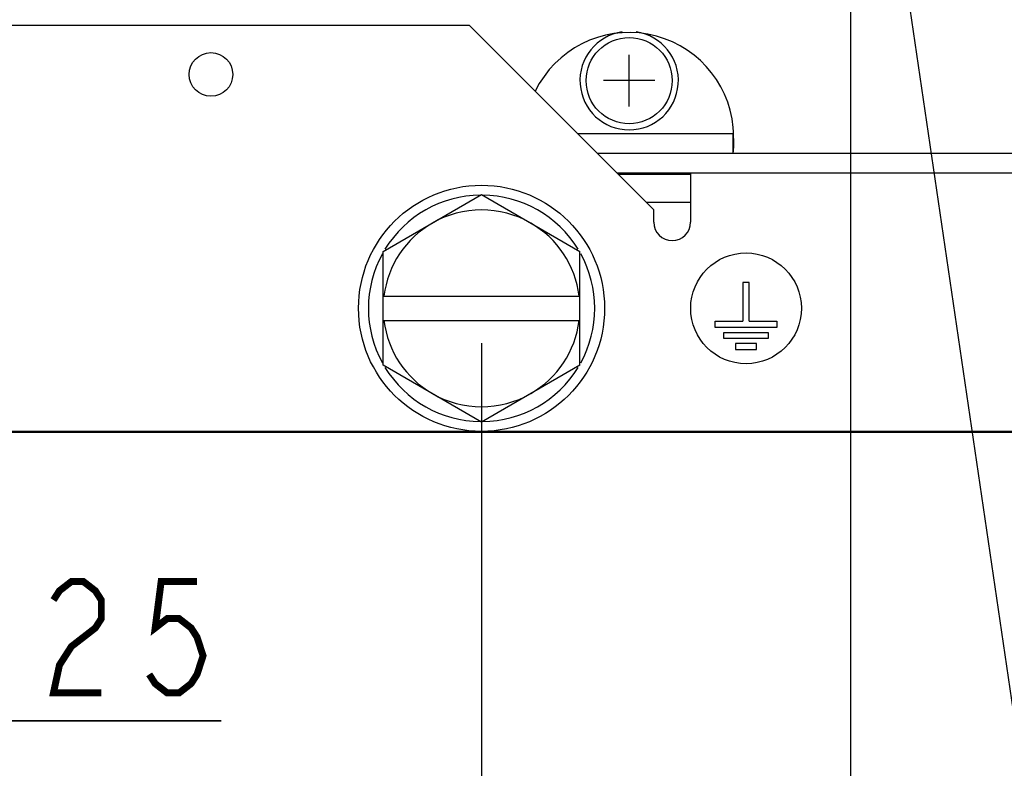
# Model space of a CAD drawing. Extents: x 26 to 410, y 32 to 287.
# Tile 23 of 41: x 237 to 266, y 61 to 83. Entities that reach past the tile are written whole.
import ezdxf

# ---------------------------------------------------------------- set-up
doc = ezdxf.new("R2010")
doc.units = 0
doc.header["$LTSCALE"] = 23.1
doc.layers.get('0').update_dxf_attribs({"linetype": 'CONTINUOUS'})
for name, color, linetype in [('ALL_AXIS', 7, 'CONTINUOUS'), ('ALL_COSM', 7, 'CONTINUOUS'), ('ALL_CURVE', 7, 'CONTINUOUS'), ('ALL_DIM', 7, 'CONTINUOUS'), ('ALL_FEATURES', 7, 'CONTINUOUS'), ('ALL_NOTE', 7, 'CONTINUOUS')]:
    doc.layers.add(name, color=color, linetype=linetype)
doc.dimstyles.get("Standard").update_dxf_attribs({"dimtxt": 2.5, "dimasz": 2.5, "dimexe": 1.25, "dimexo": 0.625, "dimtad": 1, "dimcen": 2.5, "dimazin": 3, "dimtfac": 1, "dimtmove": 0, "dimatfit": 3})

# ---------------------------------------------------------------- blocks, each defined once
blk = doc.blocks.new('_OPEN')
at = {"color": 0, "linetype": 'BYBLOCK'}
for p, q in [((0, 0), (-1, 0.25)), ((-1, -0.25), (0, 0)), ((-1, 0), (0, 0))]:
    blk.add_line(p, q, dxfattribs=at)
blk = doc.blocks.new('*D23')
at = {"layer": 'ALL_DIM', "color": 2, "linetype": 'CONTINUOUS'}
for p, q in [((194.674, 98.467), (194.674, 61.552)), ((203.513, 98.467), (203.513, 95.715)), ((203.513, 91.92), (203.513, 61.552)), ((194.674, 62.552), (189.674, 62.552)), ((189.674, 62.552), (199.094, 62.552)), ((243.223, 62.552), (199.094, 62.552)), ((203.513, 62.552), (243.223, 62.552))]:
    blk.add_line(p, q, dxfattribs=at)
at = {"layer": 'ALL_DIM', "color": 2, "linetype": 'CONTINUOUS', "xscale": 2, "yscale": 2, "zscale": 2}
blk.add_blockref('_OPEN', (194.674, 62.552), dxfattribs=at)
at = {"layer": 'ALL_DIM', "color": 2, "linetype": 'CONTINUOUS', "xscale": 2, "yscale": 2, "zscale": 2, "rotation": 180}
blk.add_blockref('_OPEN', (203.513, 62.552), dxfattribs=at)
blk = doc.blocks.new('*D25')
at = {"layer": 'ALL_DIM', "color": 2, "linetype": 'CONTINUOUS'}
for p, q in [((214.65, 73.4), (214.65, 55.552)), ((250.712, 73.4), (250.712, 55.552)), ((214.65, 56.552), (232.681, 56.552)), ((250.712, 56.552), (232.681, 56.552))]:
    blk.add_line(p, q, dxfattribs=at)
at = {"layer": 'ALL_DIM', "color": 2, "linetype": 'CONTINUOUS', "xscale": 2, "yscale": 2, "zscale": 2, "rotation": 180}
blk.add_blockref('_OPEN', (214.65, 56.552), dxfattribs=at)
at = {"layer": 'ALL_DIM', "color": 2, "linetype": 'CONTINUOUS', "xscale": 2, "yscale": 2, "zscale": 2}
blk.add_blockref('_OPEN', (250.712, 56.552), dxfattribs=at)
blk = doc.blocks.new('*D27')
at = {"layer": 'ALL_DIM', "color": 2, "linetype": 'CONTINUOUS'}
for p, q in [((204.043, 87.506), (204.043, 49.552)), ((261.319, 87.506), (261.319, 49.552)), ((204.043, 50.552), (232.681, 50.552)), ((261.319, 50.552), (232.681, 50.552))]:
    blk.add_line(p, q, dxfattribs=at)
at = {"layer": 'ALL_DIM', "color": 2, "linetype": 'CONTINUOUS', "xscale": 2, "yscale": 2, "zscale": 2, "rotation": 180}
blk.add_blockref('_OPEN', (204.043, 50.552), dxfattribs=at)
at = {"layer": 'ALL_DIM', "color": 2, "linetype": 'CONTINUOUS', "xscale": 2, "yscale": 2, "zscale": 2}
blk.add_blockref('_OPEN', (261.319, 50.552), dxfattribs=at)
blk = doc.blocks.new('*D31')
at = {"layer": 'ALL_DIM', "color": 2, "linetype": 'CONTINUOUS'}
for p, q in [((186.719, 77.718), (186.719, 124.475)), ((247.106, 112.028), (247.106, 124.475)), ((186.719, 123.475), (216.913, 123.475)), ((247.106, 123.475), (216.913, 123.475))]:
    blk.add_line(p, q, dxfattribs=at)
at = {"layer": 'ALL_DIM', "color": 2, "linetype": 'CONTINUOUS', "xscale": 2, "yscale": 2, "zscale": 2, "rotation": 180}
blk.add_blockref('_OPEN', (186.719, 123.475), dxfattribs=at)
at = {"layer": 'ALL_DIM', "color": 2, "linetype": 'CONTINUOUS', "xscale": 2, "yscale": 2, "zscale": 2}
blk.add_blockref('_OPEN', (247.106, 123.475), dxfattribs=at)

msp = doc.modelspace()

# ---------------------------------------------------------------- linework, layer by layer
at = {"layer": 'ALL_AXIS', "color": 7, "linetype": 'CONTINUOUS'}
for p, q in [((247.884, 76.033), (250.712, 77.666)), ((250.712, 77.666), (253.541, 76.033)), ((250.712, 71.134), (247.884, 72.767)), ((253.541, 72.767), (250.712, 71.134))]:
    msp.add_line(p, q, dxfattribs=at)
for centre, radius in [((254.955, 80.94), 1.237), ((250.712, 74.4), 3.536), ((258.314, 74.4), 1.591)]:
    msp.add_circle(centre, radius, dxfattribs=at)
for centre, radius, start, end in [((254.955, 80.94), 1.414, 98.1833, 81.8167), ((250.712, 74.4), 3.253, 90.5613, 148.5639), ((250.712, 74.4), 3.253, 31.4361, 89.4387), ((250.712, 74.4), 2.828, 60, 120), ((256.192, 76.875), 0.53, 180, 360), ((250.712, 74.4), 3.253, 151.2145, 208.7855), ((250.712, 74.4), 3.253, 331.2145, 28.7855), ((250.712, 74.4), 3.253, 211.4361, 269.4387), ((250.712, 74.4), 3.253, 270.5613, 328.5639), ((250.712, 74.4), 2.828, 240, 300)]:
    msp.add_arc(centre, radius, start, end, dxfattribs=at)
at = {"layer": 'ALL_COSM', "color": 7, "linetype": 'CONTINUOUS'}
for p, q in [((258.402, 75.142), (258.225, 75.142)), ((258.225, 75.142), (258.225, 74.028)), ((258.402, 74.028), (258.402, 75.142)), ((257.43, 74.028), (258.225, 74.028)), ((257.43, 73.852), (257.43, 74.028)), ((258.402, 74.028), (259.198, 74.028)), ((259.198, 74.028), (259.198, 73.852)), ((259.198, 73.852), (257.43, 73.852)), ((257.677, 73.71), (258.95, 73.71)), ((257.677, 73.533), (257.677, 73.71)), ((258.95, 73.71), (258.95, 73.533)), ((258.95, 73.533), (257.677, 73.533)), ((258.614, 73.392), (258.013, 73.392)), ((258.013, 73.392), (258.013, 73.215)), ((258.614, 73.215), (258.614, 73.392)), ((258.013, 73.215), (258.614, 73.215))]:
    msp.add_line(p, q, dxfattribs=at)
at = {"layer": 'ALL_CURVE', "color": 40, "linetype": 'CONTINUOUS'}
for p, q in [((254.955, 80.198), (254.955, 81.683)), ((255.697, 80.94), (254.213, 80.94))]:
    msp.add_line(p, q, dxfattribs=at)
at = {"layer": 'ALL_DIM', "color": 2, "linetype": 'CONTINUOUS', "const_width": 0.2}
for points in [[(238.407, 66.019), (238.579, 66.286), (238.923, 66.552), (239.267, 66.552), (239.611, 66.286), (239.783, 66.019), (239.783, 65.486), (239.611, 65.219), (239.267, 64.952), (238.923, 64.686), (238.579, 64.152), (238.407, 63.352), (239.783, 63.352)], [(242.535, 66.552), (241.503, 66.552), (241.331, 65.219), (241.675, 65.486), (242.019, 65.486), (242.363, 65.219), (242.535, 64.952), (242.707, 64.419), (242.535, 63.886), (242.363, 63.619), (242.019, 63.352), (241.675, 63.352), (241.331, 63.619), (241.159, 63.886)]]:
    msp.add_lwpolyline(points, dxfattribs=at)
at = {"layer": 'ALL_FEATURES', "color": 7, "linetype": 'CONTINUOUS'}
for p, q in [((234.449, 82.531), (250.359, 82.531)), ((255.662, 77.228), (250.359, 82.531)), ((253.47, 79.42), (257.939, 79.42)), ((257.939, 79.42), (257.939, 78.854)), ((254.036, 78.854), (283.345, 78.854)), ((256.723, 76.875), (256.723, 78.289)), ((256.723, 77.44), (255.45, 77.44)), ((255.662, 76.875), (255.662, 77.228)), ((247.884, 72.767), (247.884, 76.033)), ((253.541, 72.767), (253.541, 76.033)), ((247.884, 74.753), (253.541, 74.753)), ((247.884, 74.046), (253.541, 74.046)), ((275.638, 70.829), (189.724, 70.829)), ((266.269, 70.864), (199.094, 70.864))]:
    msp.add_line(p, q, dxfattribs=at)
at = {"layer": 'ALL_FEATURES', "color": 3, "linetype": 'CONTINUOUS'}
for p, q in [((254.601, 78.289), (289.25, 78.289)), ((254.637, 78.253), (256.723, 78.253))]:
    msp.add_line(p, q, dxfattribs=at)
for points in [[(257.96, 79.122), (257.959, 79.228), (257.957, 79.345), (257.953, 79.469), (257.947, 79.597)], [(257.939, 78.854), (257.947, 78.866), (257.953, 78.9), (257.957, 78.955), (257.959, 79.03), (257.96, 79.122)]]:
    msp.add_lwpolyline(points, dxfattribs=at)
at = {"layer": 'ALL_FEATURES', "color": 7, "linetype": 'CONTINUOUS'}
msp.add_lwpolyline([(257.939, 79.42), (257.948, 79.424), (257.954, 79.435)], dxfattribs=at)
msp.add_circle((242.934, 81.117), 0.627, dxfattribs=at)
at = {"layer": 'ALL_FEATURES', "color": 3, "linetype": 'CONTINUOUS'}
msp.add_arc((254.955, 79.318), 3.005, 5.3342, 154.0291, dxfattribs=at)
at = {"layer": 'ALL_FEATURES', "color": 7, "linetype": 'CONTINUOUS'}
for start, end in [(120, 172.8192), (7.1808, 60), (187.1808, 240), (300, 352.8192)]:
    msp.add_arc((250.712, 74.4), 2.828, start, end, dxfattribs=at)
at = {"layer": 'ALL_NOTE', "color": 2, "linetype": 'CONTINUOUS'}
msp.add_line((262.505, 86.538), (266.91, 56.552), dxfattribs=at)

# ---------------------------------------------------------------- dimensions: what is measured, and where the dimension line sits
at = {"layer": 'ALL_DIM', "color": 2, "linetype": 'CONTINUOUS'}
for base, p1, p2, picture, middle in [((247.106, 123.475), (186.719, 77.718), (247.106, 112.028), '*D31', (210.033, 124.275)), ((203.513, 62.552), (194.674, 98.467), (203.513, 98.467), '*D23', (215.703, 63.352)), ((261.319, 50.552), (204.043, 87.506), (261.319, 87.506), '*D27', (220.297, 51.352)), ((250.712, 56.552), (214.65, 73.4), (250.712, 73.4), '*D25', (228.553, 57.352))]:
    dim = msp.add_linear_dim(base=base, p1=p1, p2=p2, dimstyle='Standard', dxfattribs=at)
    dim.commit()
    dim.dimension.update_dxf_attribs({"geometry": picture, "text_midpoint": middle, "dimtype": 128})

doc.saveas('drawing.dxf')
